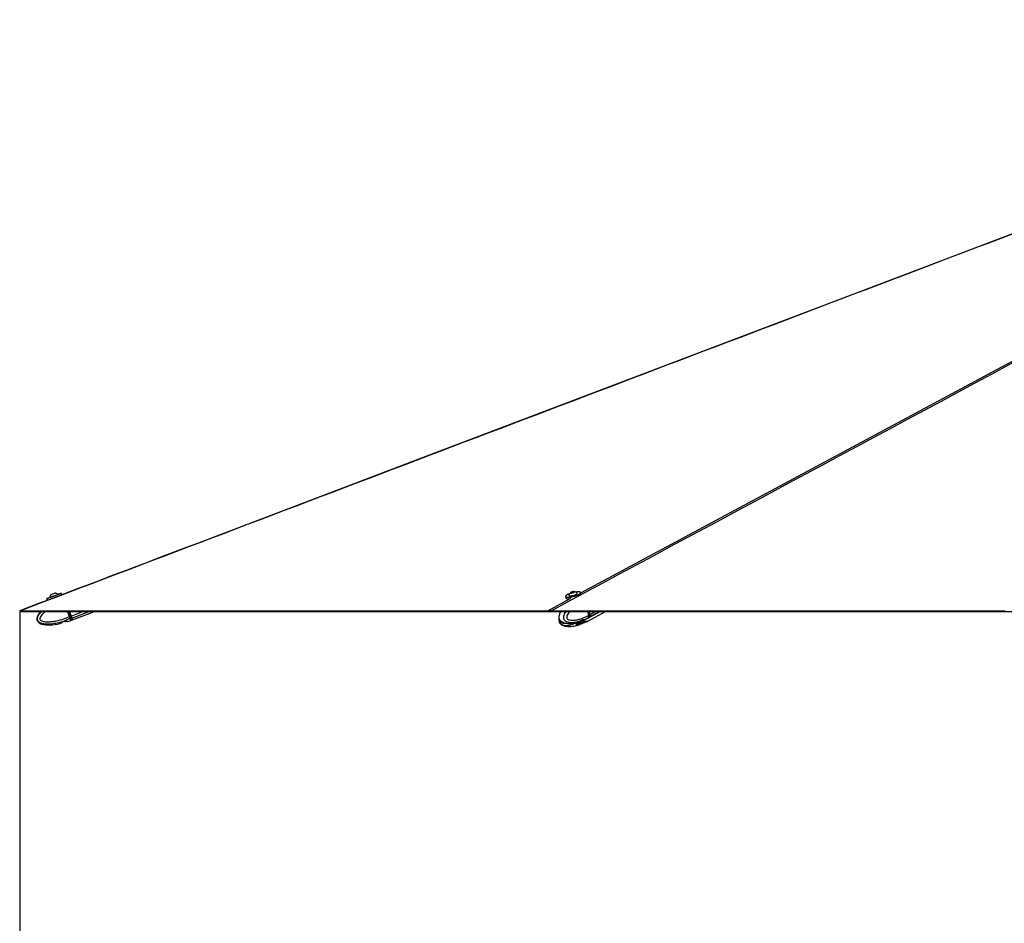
# Paper-space layout '4M DUO Surface plate' of a CAD drawing. Header units: millimetres. Extents: x 20 to 26560, y 40 to 17993.
# Tile 76 of 87: x 18559 to 20739, y 5957 to 7958. Entities that reach past the tile are written whole.
import ezdxf

# ---------------------------------------------------------------- set-up
doc = ezdxf.new("R2010")
doc.units = ezdxf.units.MM
doc.layers.add('COMPONENT_GEOMETRY', color=7, linetype='Continuous')
doc.styles.add('SLDTEXTSTYLE0', font='TXT', dxfattribs={"width": 0.75})
doc.dimstyles.new('SLDDIMSTYLE0', dxfattribs={"dimtxt": 150, "dimasz": 6.604, "dimexe": 0, "dimexo": 0.0625, "dimgap": 37.5, "dimtad": 0, "dimtih": 1, "dimtoh": 1, "dimdec": 0, "dimlfac": 0.5, "dimrnd": 1e-09, "dimzin": 12, "dimdsep": 46, "dimtxsty": 'SLDTEXTSTYLE0', "dimsah": 1, "dimcen": 0.09, "dimadec": 0, "dimazin": 3, "dimtfac": 1, "dimtdec": 0, "dimtofl": 0, "dimtmove": 0, "dimatfit": 3, "dimfxl": 1, "dimfrac": 2, "dimtolj": 1, "dimtzin": 12, "dimarcsym": 0})

# ---------------------------------------------------------------- blocks, each defined once
blk = doc.blocks.new('_D_14')
at = {"layer": 'COMPONENT_GEOMETRY', "color": 7, "ltscale": 2}
for p, q in [((18559.1, 6646.7), (18559.1, 2125)), ((22239.5, 2281.8), (22239.5, 2125)), ((18559.1, 2131.3), (20177.6, 2131.3)), ((22239.5, 2131.3), (20621, 2131.3))]:
    blk.add_line(p, q, dxfattribs=at)
for points in [[(18559.1, 2131.3), (18565.7, 2130.3), (18565.7, 2132.3)], [(22239.5, 2131.3), (22232.9, 2132.3), (22232.9, 2130.3)]]:
    blk.add_solid(points, dxfattribs=at)
at = {"layer": 'COMPONENT_GEOMETRY', "color": 7, "ltscale": 2, "insert": (20177.6, 2205.6), "char_height": 150, "attachment_point": 1, "style": 'SLDTEXTSTYLE0'}
blk.add_mtext('1840', dxfattribs=at)

psp = doc.layouts.new('4M DUO Surface plate')

# ---------------------------------------------------------------- linework, layer by layer
at = {"color": 7, "linetype": 'Continuous', "lineweight": 25, "ltscale": 2}
for p, q in [((18618.62, 6675.64), (18619.74, 6672.64)), ((18625.82, 6679.23), (18625.97, 6678.83)), ((18643.76, 6685.49), (18643.61, 6685.89)), ((18652.52, 6684.91), (18651.4, 6687.91)), ((19767.55, 6680.61), (19768.34, 6677.61)), ((19775.07, 6683.44), (19775.18, 6683.03)), ((19779.8, 6689.31), (19780.83, 6690.41)), ((19782.05, 6689.22), (19779.8, 6689.31)), ((19780.83, 6690.41), (19784.11, 6691.41)), ((19781.13, 6689.26), (19780.83, 6690.41)), ((19785.33, 6690.22), (19782.05, 6689.22)), ((19784.11, 6691.41), (19786.36, 6691.31)), ((19784.49, 6689.96), (19784.11, 6691.41)), ((19786.36, 6691.31), (19785.33, 6690.22)), ((19793.55, 6687.89), (19793.44, 6688.3)), ((19801.88, 6687.68), (19801.38, 6689.56)), ((18559.76, 6647.65), (18561.35, 6647.65)), ((18559.76, 6647.65), (19731.26, 6647.65)), ((18605.58, 6647.65), (18559.76, 6647.65)), ((18669.09, 6636.39), (18664.88, 6647.65)), ((18665.5, 6625.92), (18672.19, 6628.1)), ((18669.09, 6636.39), (18669.1, 6636.38)), ((18669.1, 6636.38), (18672.28, 6637.57)), ((18669.15, 6647.65), (18672.84, 6637.78)), ((18672.84, 6637.79), (18669.15, 6647.65)), ((18670.99, 6631.83), (18670.83, 6631.76)), ((18674.01, 6632.96), (18670.99, 6631.83)), ((18672.19, 6628.1), (18675.38, 6629.29)), ((18675.94, 6629.5), (18724.41, 6647.65)), ((19732.18, 6647.65), (18724.41, 6647.65)), ((19731.28, 6647.65), (19731.26, 6647.65)), ((19731.26, 6647.65), (22559.5, 6647.65)), ((19731.5, 6647.65), (19732.18, 6647.65)), ((19807.44, 6628.78), (19803.33, 6627.17)), ((19808.06, 6629.01), (19808.27, 6629.01)), ((19808.15, 6628.98), (19815.43, 6632.48)), ((19808.31, 6629.04), (19808.27, 6629.01)), ((19815.52, 6632.53), (19817.78, 6633.71)), ((19815.56, 6625.97), (19817.81, 6627.17)), ((19819.17, 6639.67), (19817.06, 6647.65)), ((19818.17, 6633.92), (19844.16, 6647.65)), ((19818.21, 6627.38), (19856.41, 6647.65)), ((19818.7, 6635.11), (19818.57, 6635.04)), ((19820.83, 6636.24), (19818.7, 6635.11)), ((19819.17, 6639.66), (19821.43, 6640.85)), ((19819.17, 6639.67), (19819.17, 6639.66)), ((19821.58, 6641), (19819.82, 6647.65)), ((19821.82, 6641.06), (19820.08, 6647.65)), ((18648.55, 6621.08), (18648.22, 6620.97)), ((18651.14, 6622.73), (18648.55, 6621.09)), ((18651.14, 6622.71), (18648.55, 6621.08)), ((18651.21, 6622.78), (18651.14, 6622.71)), ((18659.29, 6625.49), (18653.48, 6623.88)), ((18665.19, 6625.69), (18661.98, 6625.73)), ((18665.19, 6625.69), (18661.98, 6625.71)), ((19759.89, 6618.12), (19759.16, 6618.44)), ((19759.92, 6624.76), (19759.2, 6625.08)), ((19791.13, 6619.43), (19792.98, 6617.79)), ((19795.84, 6622.19), (19791.73, 6620.58)), ((19792.61, 6620.93), (19792.96, 6620.71)), ((19792.96, 6620.71), (19801.45, 6622.29)), ((19800.61, 6619.42), (19795.1, 6617.78)), ((19800.61, 6626.02), (19798.73, 6625.47)), ((19804.75, 6622.41), (19798.8, 6622.44)), ((19807.44, 6622.18), (19803.33, 6620.57)), ((19806.87, 6622.41), (19808.08, 6622.42)), ((19808.07, 6622.44), (19815.46, 6625.92)), ((19808.31, 6622.45), (19808.27, 6622.42))]:
    psp.add_line(p, q, dxfattribs=at)
at = {"color": 8, "linetype": 'Continuous', "lineweight": 25, "ltscale": 2}
for p, q in [((19728.39, 6649.61), (19779.56, 6677.1)), ((19800.68, 6688.45), (19801.2, 6688.72)), ((18672.28, 6637.57), (18668.51, 6647.65)), ((18672.84, 6637.79), (18699.2, 6647.65)), ((18674.57, 6633.17), (18713.25, 6647.65)), ((19821.43, 6640.85), (19819.63, 6647.65)), ((19821.23, 6636.44), (19842.44, 6647.65)), ((19821.82, 6641.06), (19834.3, 6647.65)), ((19791, 6619.92), (19791.13, 6619.43)), ((19792.98, 6617.79), (19792.19, 6620.76)), ((19794.26, 6620.95), (19795.1, 6617.78)), ((19800.61, 6619.42), (19799.92, 6622)), ((19802.84, 6622.42), (19803.33, 6620.57))]:
    psp.add_line(p, q, dxfattribs=at)
at = {"color": 8, "linetype": 'Continuous', "lineweight": 25, "ltscale": 2, "flags": 128}
for points in [[(19801.55, 6688.91), (21256.17, 7470.36), (21456.24, 7577.84), (21656.32, 7685.33), (21856.41, 7792.82), (22056.53, 7900.32), (22160.75, 7956.31)], [(19767.97, 6680.77), (19768.01, 6680.72), (19768.87, 6680.08), (19770.37, 6679.66), (19772.44, 6679.48), (19775, 6679.55), (19777.95, 6679.85), (19781.15, 6680.39), (19784.49, 6681.13), (19787.82, 6682.05), (19791.01, 6683.11), (19793.93, 6684.27), (19796.46, 6685.47)], [(18672.19, 6628.1), (18672.19, 6628.1), (18672.1, 6628.34), (18671.84, 6629.04), (18671.41, 6630.19), (18670.83, 6631.76)], [(18675.38, 6629.29), (18675.38, 6629.29), (18675.29, 6629.53), (18675.02, 6630.24), (18674.59, 6631.39), (18674.01, 6632.96)], [(19815.43, 6632.48), (19816.97, 6633.47), (19818.57, 6635.04)], [(19821.58, 6641), (19821.58, 6641), (19821.58, 6640.97), (19821.55, 6640.93), (19821.5, 6640.89), (19821.43, 6640.85)]]:
    psp.add_lwpolyline(points, dxfattribs=at)
at = {"color": 7, "linetype": 'Continuous', "lineweight": 25, "ltscale": 2, "flags": 128}
for points in [[(21323.57, 7699.38), (20504.45, 7388.21), (19461.92, 6992.17), (19003.2, 6817.92), (18977.97, 6808.33), (18952.74, 6798.75), (18927.53, 6789.17), (18902.89, 6779.81), (18879.06, 6770.76), (18856.06, 6762.02), (18833.88, 6753.6), (18812.03, 6745.3), (18797.07, 6739.61), (18779.87, 6733.08), (18760.46, 6725.71), (18738.82, 6717.49), (18714.96, 6708.42), (18688.88, 6698.51), (18662.25, 6688.4), (18633.64, 6677.53), (18603.06, 6665.91), (18570.5, 6653.55), (18559.13, 6649.23)], [(18635.01, 6681.79), (18631.71, 6680.56), (18628.55, 6679.37), (18625.65, 6678.28), (18623.13, 6677.34), (18621.1, 6676.58), (18619.64, 6676.02), (18618.81, 6675.71), (18618.62, 6675.64)], [(18618.85, 6676.15), (18619.04, 6676.22), (18619.85, 6676.53), (18621.28, 6677.07), (18623.26, 6677.81), (18625.72, 6678.74), (18628.55, 6679.8), (18631.64, 6680.96), (18634.87, 6682.17)], [(18625.97, 6678.83), (18624.44, 6678.26), (18622.2, 6677.42), (18620.49, 6676.77), (18619.37, 6676.35), (18618.87, 6676.16), (18618.85, 6676.15)], [(18619.74, 6672.64), (18619.93, 6672.71), (18620.76, 6673.03), (18622.22, 6673.58), (18624.25, 6674.34), (18626.77, 6675.29), (18629.67, 6676.37), (18632.83, 6677.56), (18636.13, 6678.8)], [(18625.82, 6679.23), (18625.98, 6679.29), (18626.76, 6679.59), (18628.13, 6680.1), (18629.99, 6680.8), (18632.2, 6681.63), (18634.6, 6682.53), (18637, 6683.43), (18639.23, 6684.26), (18641.13, 6684.97), (18642.56, 6685.5), (18643.4, 6685.82), (18643.61, 6685.89)], [(18628.6, 6685.33), (18628.82, 6685.42), (18629.66, 6685.73), (18631.02, 6686.24), (18632.69, 6686.87), (18634.41, 6687.52), (18635.93, 6688.08), (18637.01, 6688.48), (18637.48, 6688.66), (18637.5, 6688.67)], [(18634.87, 6682.17), (18638.09, 6683.37), (18641.18, 6684.53), (18644.02, 6685.59), (18646.48, 6686.51), (18648.46, 6687.25), (18649.89, 6687.78), (18650.7, 6688.08), (18650.88, 6688.14)], [(18651.4, 6687.91), (18651.21, 6687.84), (18650.38, 6687.53), (18648.92, 6686.99), (18646.89, 6686.23), (18644.37, 6685.3), (18641.47, 6684.21), (18638.31, 6683.03), (18635.01, 6681.79)], [(18636.13, 6678.8), (18639.43, 6680.03), (18642.59, 6681.21), (18645.49, 6682.3), (18648.01, 6683.24), (18650.04, 6683.99), (18651.5, 6684.54), (18652.33, 6684.84), (18652.52, 6684.91)], [(18650.88, 6688.14), (18650.86, 6688.14), (18650.37, 6687.96), (18649.25, 6687.54), (18647.53, 6686.9), (18645.3, 6686.07), (18643.76, 6685.49)], [(19796.84, 6685.1), (19794.25, 6683.87), (19791.27, 6682.68), (19788, 6681.6), (19784.59, 6680.66), (19781.18, 6679.9), (19777.89, 6679.35), (19774.88, 6679.03), (19772.26, 6678.97), (19770.14, 6679.15), (19768.61, 6679.58), (19767.73, 6680.23), (19767.55, 6680.61)], [(19776.67, 6687.41), (19776.22, 6687.24), (19773.48, 6686.05), (19771.19, 6684.84), (19769.44, 6683.65), (19768.3, 6682.54), (19767.81, 6681.55), (19767.97, 6680.77)], [(19768.34, 6677.61), (19768.52, 6677.24), (19769.4, 6676.58), (19770.94, 6676.16), (19773.06, 6675.97), (19775.68, 6676.04), (19775.99, 6676.06)], [(19775.07, 6683.75), (19775.22, 6683.18), (19776.02, 6682.75), (19777.44, 6682.56)], [(19777.44, 6682.56), (19779.36, 6682.61), (19781.64, 6682.91), (19784.12, 6683.42), (19786.61, 6684.12), (19788.92, 6684.94), (19790.89, 6685.84), (19792.36, 6686.73), (19793.24, 6687.57), (19793.45, 6688.28), (19793.29, 6688.57)], [(19779.67, 6688.66), (19781.11, 6688.73), (19782.86, 6689.05), (19784.63, 6689.56), (19786.17, 6690.18), (19787.24, 6690.83), (19787.68, 6691.39), (19787.41, 6691.79), (19786.49, 6691.97), (19785.05, 6691.89), (19783.3, 6691.58), (19781.53, 6691.07), (19779.99, 6690.44), (19778.92, 6689.8), (19778.48, 6689.23), (19778.75, 6688.83), (19779.67, 6688.66)], [(19800.93, 6689.54), (19800.9, 6689.81), (19800.37, 6690.54), (19799.18, 6691.07), (19797.39, 6691.37), (19795.06, 6691.43), (19792.3, 6691.25), (19790.09, 6690.96)], [(19801.38, 6689.56), (19801.39, 6689.53), (19801.24, 6688.59), (19800.41, 6687.51), (19798.92, 6686.33), (19796.84, 6685.1)], [(18561.29, 6649.61), (18562.89, 6649.61), (18569.32, 6649.61), (18572.53, 6649.61), (18578.96, 6649.61), (18582.18, 6649.61), (18588.6, 6649.61), (18591.82, 6649.61), (18598.25, 6649.61), (18601.46, 6649.61), (18604.67, 6649.61), (18611.1, 6649.61), (18614.31, 6649.61), (18620.74, 6649.61), (18623.96, 6649.61), (18630.38, 6649.61), (18633.6, 6649.61), (18636.81, 6649.61), (18643.24, 6649.61), (18646.45, 6649.61), (18652.88, 6649.61), (18656.09, 6649.61), (18662.52, 6649.61), (18665.74, 6649.61), (18672.16, 6649.61), (18675.38, 6649.61), (18678.59, 6649.61), (18685.02, 6649.61), (18688.23, 6649.61), (18694.66, 6649.61), (18697.87, 6649.61), (18704.3, 6649.61), (18707.52, 6649.61), (18713.94, 6649.61), (18717.16, 6649.61), (18720.37, 6649.61), (18726.8, 6649.61), (18730.01, 6649.61), (18736.44, 6649.61), (18739.65, 6649.61), (18746.08, 6649.61), (18749.29, 6649.61), (18755.72, 6649.61), (18758.94, 6649.61), (18762.15, 6649.61), (18768.58, 6649.61), (18771.79, 6649.61), (18778.22, 6649.61), (18781.43, 6649.61), (18787.86, 6649.61), (18791.07, 6649.61), (18794.29, 6649.61), (18800.72, 6649.61), (18803.93, 6649.61), (18810.36, 6649.61), (18813.57, 6649.61), (18820, 6649.61), (18823.21, 6649.61), (18829.64, 6649.61), (18832.85, 6649.61), (18836.07, 6649.61), (18842.5, 6649.61), (18845.71, 6649.61), (18852.14, 6649.61), (18855.35, 6649.61), (18861.78, 6649.61), (18864.99, 6649.61), (18871.42, 6649.61), (18874.63, 6649.61), (18877.85, 6649.61), (18884.27, 6649.61), (18887.49, 6649.61), (18893.92, 6649.61), (18897.13, 6649.61), (18903.56, 6649.61), (18906.77, 6649.61), (18913.2, 6649.61), (18916.41, 6649.61), (18919.63, 6649.61), (18926.05, 6649.61), (18929.27, 6649.61), (18935.7, 6649.61), (18938.91, 6649.61), (18945.34, 6649.61), (18948.55, 6649.61), (18951.76, 6649.61), (18958.19, 6649.61), (18961.41, 6649.61), (18967.83, 6649.61), (18971.05, 6649.61), (18977.47, 6649.61), (18980.69, 6649.61), (18987.12, 6649.61), (18990.33, 6649.61), (18993.54, 6649.61), (18999.97, 6649.61), (19003.19, 6649.61), (19009.61, 6649.61), (19012.83, 6649.61), (19019.25, 6649.61), (19022.47, 6649.61), (19028.9, 6649.61), (19032.11, 6649.61), (19035.32, 6649.61), (19041.75, 6649.61), (19044.96, 6649.61), (19051.39, 6649.61), (19054.61, 6649.61), (19061.03, 6649.61), (19064.25, 6649.61), (19070.68, 6649.61), (19073.89, 6649.61), (19077.1, 6649.61), (19083.53, 6649.61), (19086.74, 6649.61), (19093.17, 6649.61), (19096.39, 6649.61), (19102.81, 6649.61), (19106.03, 6649.61), (19109.24, 6649.61), (19115.67, 6649.61), (19118.88, 6649.61), (19125.31, 6649.61), (19128.52, 6649.61), (19134.95, 6649.61), (19138.16, 6649.61), (19144.59, 6649.61), (19147.81, 6649.61), (19151.02, 6649.61), (19157.45, 6649.61), (19160.66, 6649.61), (19167.09, 6649.61), (19170.3, 6649.61), (19176.73, 6649.61), (19179.94, 6649.61), (19186.37, 6649.61), (19189.59, 6649.61), (19192.8, 6649.61), (19199.23, 6649.61), (19202.44, 6649.61), (19208.87, 6649.61), (19212.08, 6649.61), (19218.51, 6649.61), (19221.72, 6649.61), (19228.15, 6649.61), (19231.36, 6649.61), (19234.58, 6649.61), (19241.01, 6649.61), (19244.22, 6649.61), (19250.65, 6649.61), (19253.86, 6649.61), (19260.29, 6649.61), (19263.5, 6649.61), (19266.72, 6649.61), (19273.14, 6649.61), (19276.36, 6649.61), (19282.78, 6649.61), (19286, 6649.61), (19292.43, 6649.61), (19295.64, 6649.61), (19302.07, 6649.61), (19305.28, 6649.61), (19308.5, 6649.61), (19314.92, 6649.61), (19318.14, 6649.61), (19324.56, 6649.61), (19327.78, 6649.61), (19334.21, 6649.61), (19337.42, 6649.61), (19343.85, 6649.61), (19347.06, 6649.61), (19350.27, 6649.61), (19356.7, 6649.61), (19359.92, 6649.61), (19366.34, 6649.61), (19369.56, 6649.61), (19375.98, 6649.61), (19379.2, 6649.61), (19385.63, 6649.61), (19388.84, 6649.61), (19392.05, 6649.61), (19398.48, 6649.61), (19401.69, 6649.61), (19408.12, 6649.61), (19411.34, 6649.61), (19417.76, 6649.61), (19420.98, 6649.61), (19424.19, 6649.61), (19430.62, 6649.61), (19433.83, 6649.61), (19440.26, 6649.61), (19443.47, 6649.61), (19449.9, 6649.61), (19453.12, 6649.61), (19459.54, 6649.61), (19462.76, 6649.61), (19465.97, 6649.61), (19472.4, 6649.61), (19475.61, 6649.61), (19482.04, 6649.61), (19485.25, 6649.61), (19491.68, 6649.61), (19494.89, 6649.61), (19501.32, 6649.61), (19504.54, 6649.61), (19507.75, 6649.61), (19514.18, 6649.61), (19517.39, 6649.61), (19523.82, 6649.61), (19527.03, 6649.61), (19533.46, 6649.61), (19536.67, 6649.61), (19543.1, 6649.61), (19546.31, 6649.61), (19549.53, 6649.61), (19555.96, 6649.61), (19559.17, 6649.61), (19565.6, 6649.61), (19568.81, 6649.61), (19575.24, 6649.61), (19578.45, 6649.61), (19581.67, 6649.61), (19588.09, 6649.61), (19591.31, 6649.61), (19597.73, 6649.61), (19600.95, 6649.61), (19607.38, 6649.61), (19610.59, 6649.61), (19617.02, 6649.61), (19620.23, 6649.61), (19623.44, 6649.61), (19629.87, 6649.61), (19633.09, 6649.61), (19639.51, 6649.61), (19642.73, 6649.61), (19649.15, 6649.61), (19652.37, 6649.61), (19658.8, 6649.61), (19662.01, 6649.61), (19665.22, 6649.61), (19671.65, 6649.61), (19674.86, 6649.61), (19681.29, 6649.61), (19684.51, 6649.61), (19690.93, 6649.61), (19694.15, 6649.61), (19700.57, 6649.61), (19703.79, 6649.61), (19707, 6649.61), (19713.43, 6649.61), (19716.64, 6649.61), (19722.52, 6649.61), (19728.39, 6649.61)], [(19736.28, 6649.61), (19740.16, 6649.61), (19755.68, 6649.61), (19763.44, 6649.61), (19778.96, 6649.61), (19786.71, 6649.61), (19802.23, 6649.61), (19809.99, 6649.61), (19825.51, 6649.61), (19833.27, 6649.61), (19841.03, 6649.61), (19856.54, 6649.61), (19864.3, 6649.61), (19879.82, 6649.61), (19887.58, 6649.61), (19903.1, 6649.61), (19910.85, 6649.61), (19918.61, 6649.61), (19934.13, 6649.61), (19941.89, 6649.61), (19957.41, 6649.61), (19965.17, 6649.61), (19980.68, 6649.61), (19988.44, 6649.61), (20003.96, 6649.61), (20011.72, 6649.61), (20019.48, 6649.61), (20034.99, 6649.61), (20042.75, 6649.61), (20058.27, 6649.61), (20066.03, 6649.61), (20081.55, 6649.61), (20089.31, 6649.61), (20104.82, 6649.61), (20112.58, 6649.61), (20120.34, 6649.61), (20135.86, 6649.61), (20143.62, 6649.61), (20159.14, 6649.61), (20166.89, 6649.61), (20182.41, 6649.61), (20190.17, 6649.61), (20205.69, 6649.61), (20213.45, 6649.61), (20221.21, 6649.61), (20236.72, 6649.61), (20244.48, 6649.61), (20260, 6649.61), (20267.76, 6649.61), (20283.28, 6649.61), (20291.03, 6649.61), (20298.79, 6649.61), (20314.31, 6649.61), (20322.07, 6649.61), (20337.59, 6649.61), (20345.35, 6649.61), (20360.86, 6649.61), (20368.62, 6649.61), (20384.14, 6649.61), (20391.9, 6649.61), (20399.66, 6649.61), (20415.18, 6649.61), (20422.93, 6649.61), (20438.45, 6649.61), (20446.21, 6649.61), (20461.73, 6649.61), (20469.49, 6649.61), (20485, 6649.61), (20492.76, 6649.61), (20500.52, 6649.61), (20516.04, 6649.61), (20523.8, 6649.61), (20539.32, 6649.61), (20547.07, 6649.61), (20562.59, 6649.61), (20570.35, 6649.61), (20585.87, 6649.61), (20593.63, 6649.61), (20601.39, 6649.61), (20616.9, 6649.61), (20624.66, 6649.61), (20640.18, 6649.61), (20647.94, 6649.61), (20663.46, 6649.61), (20671.21, 6649.61), (20678.97, 6649.61), (20694.49, 6649.61), (20702.25, 6649.61), (20717.77, 6649.61), (20725.53, 6649.61), (20741.04, 6649.61)], [(18605.58, 6647.65), (18604.29, 6646.34), (18601.22, 6642.45), (18599.18, 6639.1), (18597.95, 6636.28), (18597.17, 6632.93), (18597.18, 6630.2), (18597.74, 6627.94), (18599.04, 6625.56), (18601.98, 6622.74), (18604.38, 6621.33), (18607.57, 6620.03), (18611.7, 6618.95), (18616.89, 6618.21), (18623.24, 6617.93), (18630.81, 6618.26), (18642.8, 6619.87), (18648.18, 6621.11), (18648.18, 6621.11)], [(18674.01, 6632.96), (18673.85, 6633.38), (18673.67, 6633.86), (18673.47, 6634.39), (18673.25, 6634.97), (18673.02, 6635.59), (18672.78, 6636.24), (18672.53, 6636.9), (18672.28, 6637.57)], [(18674.57, 6633.17), (18674.41, 6633.59), (18674.23, 6634.07), (18674.03, 6634.6), (18673.82, 6635.18), (18673.59, 6635.8), (18673.34, 6636.45), (18673.09, 6637.11), (18672.84, 6637.79)], [(18672.84, 6637.78), (18673.07, 6637.18), (18673.29, 6636.58), (18673.51, 6636), (18673.72, 6635.44), (18673.91, 6634.92), (18674.09, 6634.44), (18674.26, 6634.01), (18674.4, 6633.63)], [(18674.4, 6633.63), (18674.97, 6632.1), (18675.39, 6630.98), (18675.52, 6630.63)], [(18675.94, 6629.5), (18675.94, 6629.5), (18675.85, 6629.74), (18675.59, 6630.45), (18675.16, 6631.6), (18674.57, 6633.17)], [(19817.78, 6633.71), (19819.23, 6634.66), (19820.83, 6636.24)], [(19818.17, 6633.92), (19819.63, 6634.87), (19821.23, 6636.44)]]:
    psp.add_lwpolyline(points, dxfattribs=at)
at = {"color": 7, "linetype": 'Continuous', "lineweight": 25, "ltscale": 4}
for centre, radius, start, end in [((18636.39, 6678.09), 10.63, 137.06909, 173.86665), ((18636.39, 6678.09), 10.63, 47.18993, 83.98749), ((19773.42, 6685.81), 10.1, 248.09673, 273.78183), ((19785.44, 6681.4), 10.63, 127.42968, 167.24162), ((19785.44, 6681.4), 10.63, 42.40972, 82.22166), ((18716.7, 6519.4), 126.25, 110.32664, 110.59886), ((18673.86, 6633.49), 0.554, 285.4458, 14.31759), ((19812.6, 6638.53), 12.5, 236.84291, 294.64601), ((19813, 6638.72), 12.48, 237.15554, 294.66853), ((19816.46, 6639.15), 5.25, 326.31344, 18.93259), ((19816.86, 6639.36), 5.25, 326.31337, 18.93848), ((19796.09, 6632.65), 10.24, 268.7488, 284.9469)]:
    psp.add_arc(centre, radius, start, end, dxfattribs=at)
at = {"color": 8, "linetype": 'Continuous', "lineweight": 25, "ltscale": 4}
for centre, radius, start, end in [((19794.41, 6692.22), 7.05, 286.88167, 337.68941), ((19810.39, 6638.14), 13.22, 237.07835, 293.02772)]:
    psp.add_arc(centre, radius, start, end, dxfattribs=at)
at = {"color": 8, "linetype": 'Continuous', "lineweight": 25, "ltscale": 2}
for points, knots in [([(22171.82, 7958.28), (22123.79, 7932.45), (22003.06, 7867.5), (21809.53, 7763.5), (21591.32, 7646.24), (21373.09, 7528.99), (21154.85, 7411.73), (20609.26, 7118.6), (20136.4, 6864.56), (19736.28, 6649.61)], [0, 0, 0, 0, 0.0592017, 0.1488014, 0.2384012, 0.3280011, 0.4176009, 0.5072008, 1, 1, 1, 1]), ([(21985.67, 7950.55), (21924.47, 7927.29), (21760.41, 7864.93), (21493.45, 7763.5), (21184.8, 7646.24), (20876.16, 7528.99), (20567.51, 7411.73), (19795.89, 7118.6), (19127.14, 6864.56), (18561.29, 6649.61)], [0, 0, 0, 0, 0.05361259, 0.14374462, 0.23387675, 0.32400889, 0.41414107, 0.50427322, 1, 1, 1, 1]), ([(18670.83, 6631.76), (18670.83, 6631.76), (18666.48, 6631.76), (18657.63, 6625.14), (18643.5, 6622.47), (18630.63, 6619.98), (18620.08, 6619.41), (18612.25, 6620.03), (18606.01, 6621.8), (18602.23, 6623.78), (18600, 6626.13), (18598.76, 6628.32), (18598.11, 6630.92), (18598.55, 6634.84), (18600.57, 6639.38), (18603.8, 6643.85), (18606.51, 6646.48), (18607.72, 6647.65)], [0, 0, 0, 0, 0.0000024, 0.1313265, 0.3087483, 0.4361131, 0.5283801, 0.6285545, 0.6719665, 0.7244888, 0.755171, 0.7685077, 0.8003517, 0.83401, 0.8857976, 0.9488634, 1, 1, 1, 1]), ([(18616.05, 6647.65), (18614.7, 6646.6), (18611.96, 6644.44), (18608.26, 6640.6), (18605.35, 6636.76), (18603.84, 6633.48), (18603.53, 6631.34), (18603.77, 6630.25), (18604.28, 6629.38), (18605.57, 6628.1), (18608.1, 6626.85), (18613.15, 6625.42), (18620.12, 6624.85), (18629.9, 6625.35), (18642.26, 6627.38), (18655.8, 6631.08), (18665.07, 6634.78), (18669.09, 6636.39)], [0, 0, 0, 0, 0.0565632, 0.1158132, 0.1761615, 0.2157551, 0.2342674, 0.2466399, 0.2518347, 0.2673893, 0.3058071, 0.3439818, 0.4414101, 0.5356307, 0.6686921, 0.8563374, 1, 1, 1, 1]), ([(19759.2, 6625.08), (19759.13, 6625.11), (19757.96, 6625.63), (19756.23, 6627.14), (19754.68, 6629.46), (19753.81, 6631.65), (19753.36, 6634.25), (19753.61, 6638.17), (19754.9, 6642.66), (19756.32, 6645.95), (19757.31, 6647.53), (19757.39, 6647.65)], [0, 0, 0, 0, 0.0112877, 0.1959429, 0.3038049, 0.3506889, 0.4626376, 0.5809638, 0.7630275, 0.9820658, 1, 1, 1, 1]), ([(19754.48, 6629.38), (19754.43, 6628.86), (19754.33, 6627.97), (19754.51, 6626.91), (19754.86, 6626.04), (19755.74, 6624.76), (19757.44, 6623.51), (19760.83, 6622.1), (19764.57, 6621.54), (19767.5, 6621.82), (19768.47, 6621.91)], [0, 0, 0, 0, 0.0636244, 0.1089152, 0.1279297, 0.1848689, 0.3255062, 0.4652537, 0.8219128, 1, 1, 1, 1]), ([(19818.57, 6635.04), (19818.57, 6635.04), (19818.57, 6630.69), (19806.27, 6631.22), (19798.03, 6625.18), (19787.66, 6623.38), (19779.73, 6622.7), (19773.8, 6623.36), (19769.13, 6625.14), (19766.35, 6627.11), (19764.73, 6629.47), (19763.85, 6631.66), (19763.4, 6634.26), (19763.76, 6638.18), (19765.35, 6642.69), (19767.08, 6645.98), (19768.29, 6647.56), (19768.36, 6647.65)], [0, 0, 0, 0, 0.00000126, 0.13782319, 0.32402548, 0.45769021, 0.55452394, 0.65965123, 0.70521226, 0.76033638, 0.79253545, 0.80653163, 0.8399515, 0.87527532, 0.929625, 0.99581325, 1, 1, 1, 1]), ([(19776.63, 6647.65), (19775.67, 6646.43), (19773.73, 6643.93), (19771.52, 6640.09), (19770.35, 6636.81), (19770.08, 6634.68), (19770.25, 6633.59), (19770.61, 6632.71), (19771.55, 6631.44), (19773.43, 6630.18), (19777.18, 6628.75), (19782.38, 6628.17), (19789.7, 6628.66), (19798.98, 6630.68), (19809.15, 6634.37), (19816.14, 6638.06), (19819.17, 6639.67)], [0, 0, 0, 0, 0.0616405, 0.125686, 0.1677057, 0.1873528, 0.2004841, 0.2059952, 0.2225046, 0.2632753, 0.3037897, 0.407184, 0.5071811, 0.6483924, 0.8475342, 1, 1, 1, 1]), ([(19793.13, 6623.65), (19789.55, 6621.89), (19783.38, 6618.87), (19774.99, 6616.69), (19768.11, 6616.11), (19763.23, 6616.54), (19760.5, 6617.83), (19759.89, 6618.12)], [0, 0, 0, 0, 0.3349597, 0.5775064, 0.7532192, 0.9439887, 1, 1, 1, 1])]:
    psp.add_open_spline(points, degree=3, knots=knots, dxfattribs=at)
at = {"color": 7, "linetype": 'Continuous', "lineweight": 25, "ltscale": 2}
for points, knots in [([(18561.29, 6649.61), (18560.76, 6649.58), (18560.01, 6649.53), (18559.33, 6649.3), (18559.13, 6649.23)], [0, 0, 0, 0, 0.7007435, 1, 1, 1, 1]), ([(18559.13, 6649.23), (18559.23, 6648.96), (18559.45, 6648.44), (18559.66, 6647.92), (18559.76, 6647.65)], [0, 0, 0, 0, 0.49998, 1, 1, 1, 1]), ([(18559.13, 6649.23), (18559.23, 6648.96), (18559.45, 6648.44), (18559.66, 6647.92), (18559.76, 6647.65)], [0, 0, 0, 0, 0.49998, 1, 1, 1, 1]), ([(19730.81, 6649.23), (19730.23, 6649.37), (19729.39, 6649.58), (19728.62, 6649.6), (19728.39, 6649.61)], [0, 0, 0, 0, 0.7006863, 1, 1, 1, 1]), ([(19736.28, 6649.61), (19734.99, 6649.58), (19733.15, 6649.53), (19731.35, 6649.3), (19730.81, 6649.23)], [0, 0, 0, 0, 0.700728, 1, 1, 1, 1]), ([(19730.81, 6649.23), (19730.88, 6648.96), (19731.03, 6648.44), (19731.18, 6647.92), (19731.26, 6647.65)], [0, 0, 0, 0, 0.500014, 1, 1, 1, 1]), ([(18669.1, 6636.38), (18669.35, 6635.76), (18669.85, 6634.5), (18670.5, 6632.95), (18670.85, 6632.15), (18670.99, 6631.85), (18670.99, 6631.83)], [0, 0, 0, 0, 0.3502916, 0.700586, 0.9859272, 1, 1, 1, 1]), ([(18675.41, 6629.32), (18675.46, 6629.34), (18675.57, 6629.39), (18675.67, 6629.52), (18675.74, 6629.66), (18675.76, 6629.78), (18675.77, 6629.89), (18675.76, 6629.96), (18675.75, 6630), (18675.74, 6630.02), (18675.74, 6630.03), (18675.73, 6630.05), (18675.73, 6630.07), (18675.7, 6630.13), (18675.66, 6630.25), (18675.52, 6630.62), (18675.51, 6630.65)], [0, 0, 0, 0, 0.027901, 0.0585513, 0.0839873, 0.1054807, 0.1230725, 0.1361318, 0.1434961, 0.1488153, 0.1556551, 0.1679673, 0.2001187, 0.3562997, 0.9521691, 1, 1, 1, 1]), ([(19756.89, 6647.65), (19756.84, 6647.58), (19756.11, 6646.41), (19755.13, 6644.18), (19754, 6641.21), (19753.25, 6638.58), (19752.9, 6636.01), (19752.98, 6633.51), (19753.5, 6631.22), (19754.45, 6629.24), (19755.67, 6627.73), (19757.13, 6626.35), (19758.34, 6625.45), (19759.11, 6625.08), (19759.19, 6625.05)], [0, 0, 0, 0, 0.0103951, 0.1736694, 0.2886804, 0.3871176, 0.4852767, 0.576304, 0.6623592, 0.7459895, 0.8198833, 0.8865491, 0.9895935, 1, 1, 1, 1]), ([(19753.37, 6632.14), (19753.35, 6632.05), (19753.1, 6631.14), (19752.92, 6629.33), (19752.97, 6626.84), (19753.5, 6624.55), (19754.45, 6622.57), (19755.68, 6621.06), (19757.13, 6619.68), (19758.33, 6618.79), (19759.09, 6618.44), (19759.14, 6618.41)], [0, 0, 0, 0, 0.0164721, 0.1746999, 0.3214342, 0.4601146, 0.5948782, 0.7138772, 0.8212512, 0.9873085, 1, 1, 1, 1]), ([(19800.61, 6626.02), (19800.91, 6626.16), (19801.51, 6626.42), (19802.44, 6626.82), (19803.02, 6627.06), (19803.29, 6627.16), (19803.33, 6627.17)], [0, 0, 0, 0, 0.3195774, 0.6396018, 0.947098, 1, 1, 1, 1]), ([(19807.44, 6628.78), (19807.64, 6628.86), (19808.04, 6629.01), (19808.32, 6629.09), (19808.31, 6629.06), (19808.3, 6629.05)], [0, 0, 0, 0, 0.3932233, 0.7858105, 1, 1, 1, 1]), ([(19819.17, 6639.66), (19819.31, 6639.03), (19819.57, 6637.78), (19819.34, 6636.23), (19818.95, 6635.43), (19818.71, 6635.12), (19818.7, 6635.11)], [0, 0, 0, 0, 0.3502948, 0.7005958, 0.9859567, 1, 1, 1, 1]), ([(19820.93, 6636.32), (19821.09, 6636.54), (19821.5, 6637.1), (19821.65, 6637.86), (19821.74, 6638.33)], [0, 0, 0, 0, 0.3891897, 1, 1, 1, 1]), ([(19821.74, 6638.33), (19821.76, 6638.38), (19821.93, 6638.94), (19821.83, 6639.9), (19821.64, 6640.75), (19821.58, 6641)], [0, 0, 0, 0, 0.07145935, 0.72398768, 1, 1, 1, 1]), ([(18648.21, 6620.96), (18648.2, 6620.96), (18648.16, 6620.95), (18648.39, 6621.03), (18648.55, 6621.09)], [0, 0, 0, 0, 0.2995233, 1, 1, 1, 1]), ([(18651.14, 6622.73), (18651.3, 6622.86), (18651.61, 6623.13), (18652.39, 6623.53), (18653.06, 6623.77), (18653.43, 6623.87), (18653.48, 6623.88)], [0, 0, 0, 0, 0.3195049, 0.6396015, 0.9470292, 1, 1, 1, 1]), ([(18653.48, 6623.86), (18653.18, 6623.77), (18652.58, 6623.59), (18651.8, 6623.22), (18651.46, 6622.97), (18651.29, 6622.84)], [0, 0, 0, 0, 0.3360523, 0.671922, 1, 1, 1, 1]), ([(18659.29, 6625.49), (18659.61, 6625.57), (18660.25, 6625.73), (18661.15, 6625.81), (18661.7, 6625.78), (18661.94, 6625.73), (18661.98, 6625.73)], [0, 0, 0, 0, 0.305681, 0.61082472, 0.93061791, 1, 1, 1, 1]), ([(18661.98, 6625.71), (18661.75, 6625.74), (18661.29, 6625.8), (18660.32, 6625.73), (18659.63, 6625.55), (18659.29, 6625.47)], [0, 0, 0, 0, 0.3375253, 0.6754909, 1, 1, 1, 1]), ([(18665.19, 6625.69), (18665.34, 6625.72), (18665.58, 6625.77), (18665.56, 6625.76), (18665.55, 6625.76)], [0, 0, 0, 0, 0.6284159, 1, 1, 1, 1]), ([(18665.56, 6625.76), (18665.49, 6625.75), (18665.4, 6625.73), (18665.22, 6625.7), (18665.19, 6625.69)], [0, 0, 0, 0, 0.8750176, 1, 1, 1, 1]), ([(19759.92, 6618.19), (19760.74, 6617.74), (19762.58, 6616.71), (19765.28, 6615.94), (19768.67, 6615.15), (19772.8, 6614.63), (19777.83, 6614.56), (19783.34, 6615.01), (19789.59, 6616.1), (19794.71, 6617.31), (19797.67, 6618.4), (19798.2, 6618.6)], [0, 0, 0, 0, 0.06220139, 0.13995983, 0.19117676, 0.30664077, 0.44208995, 0.57267225, 0.74165324, 0.95373954, 1, 1, 1, 1]), ([(19759.95, 6624.84), (19761.04, 6624.27), (19762.9, 6623.28), (19765.48, 6622.55), (19767.54, 6622.06), (19770.25, 6621.58), (19774.11, 6621.21), (19779.12, 6621.25), (19784.28, 6621.78), (19789.12, 6622.65), (19793.21, 6623.64), (19796.38, 6624.53), (19798.1, 6625.12), (19798.77, 6625.35)], [0, 0, 0, 0, 0.0809286, 0.139612, 0.1814235, 0.2272141, 0.3340314, 0.4642885, 0.6090916, 0.7395308, 0.8504061, 0.9423384, 1, 1, 1, 1]), ([(19791.13, 6619.43), (19791.05, 6619.56), (19790.89, 6619.82), (19791.08, 6620.23), (19791.44, 6620.47), (19791.69, 6620.57), (19791.73, 6620.58)], [0, 0, 0, 0, 0.3195309, 0.6395968, 0.9470794, 1, 1, 1, 1]), ([(19795.1, 6617.78), (19794.79, 6617.74), (19794.17, 6617.64), (19793.39, 6617.64), (19793.12, 6617.74), (19792.98, 6617.79)], [0, 0, 0, 0, 0.3221948, 0.644423, 1, 1, 1, 1]), ([(19795.84, 6622.19), (19796.09, 6622.27), (19796.58, 6622.44), (19797.56, 6622.51), (19798.32, 6622.49), (19798.72, 6622.44), (19798.8, 6622.44)], [0, 0, 0, 0, 0.3057218, 0.610834, 0.9306635, 1, 1, 1, 1]), ([(19803.33, 6620.57), (19803.09, 6620.48), (19802.62, 6620.3), (19801.75, 6619.92), (19801.07, 6619.61), (19800.7, 6619.46), (19800.61, 6619.42)], [0, 0, 0, 0, 0.2994406, 0.5987946, 0.9021224, 1, 1, 1, 1]), ([(19804.75, 6622.41), (19805.06, 6622.43), (19805.69, 6622.49), (19806.42, 6622.49), (19806.75, 6622.45), (19806.86, 6622.41), (19806.87, 6622.41)], [0, 0, 0, 0, 0.3187754, 0.6376557, 0.9546649, 1, 1, 1, 1]), ([(19808.3, 6622.46), (19808.31, 6622.47), (19808.35, 6622.5), (19808.07, 6622.43), (19807.65, 6622.26), (19807.44, 6622.18)], [0, 0, 0, 0, 0.1483019, 0.58282292, 1, 1, 1, 1]), ([(19807.44, 6622.18), (19807.64, 6622.26), (19808.04, 6622.42), (19808.32, 6622.5), (19808.31, 6622.47), (19808.3, 6622.46)], [0, 0, 0, 0, 0.3928899, 0.7850669, 1, 1, 1, 1])]:
    psp.add_open_spline(points, degree=3, knots=knots, dxfattribs=at)

# ---------------------------------------------------------------- dimensions: what is measured, and where the dimension line sits
at = {"layer": 'COMPONENT_GEOMETRY', "color": 7, "ltscale": 2}
dim = psp.add_linear_dim(base=(18559.13, 2131.33), p1=(22239.5, 2284.33), p2=(18559.13, 6649.23), dimstyle='SLDDIMSTYLE0', dxfattribs=at)
dim.commit()
dim.dimension.update_dxf_attribs({"geometry": '_D_14', "text_midpoint": (20399.31, 2131.33), "dimtype": 160})

doc.saveas('drawing.dxf')
